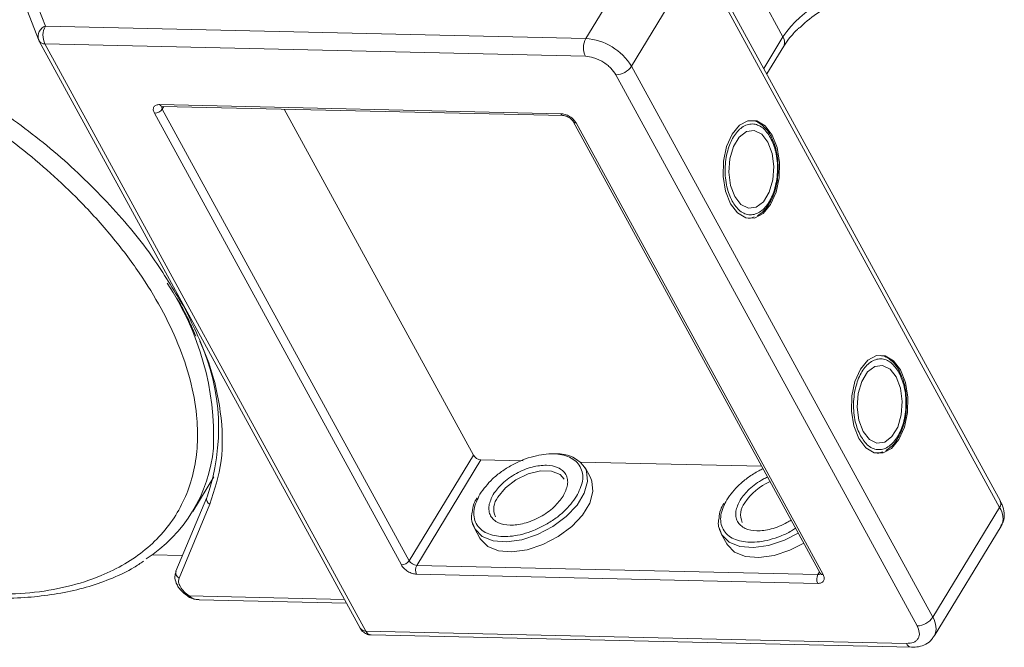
# Model space of a CAD drawing. Header units: millimetres. Extents: x 2205 to 3679, y 833 to 1866.
# Tile 82 of 86: x 3475 to 3543, y 1580 to 1624. Entities that reach past the tile are written whole.
import ezdxf

# ---------------------------------------------------------------- set-up
doc = ezdxf.new("R2010")
doc.units = ezdxf.units.MM

msp = doc.modelspace()

# ---------------------------------------------------------------- linework, layer by layer
at = {"color": 7, "linetype": 'Continuous', "lineweight": 15}
for p, q in [((3518.85, 1630.544), (3514.181, 1622.872)), ((3543.131, 1590.589), (3522.093, 1629.043)), ((3517.371, 1620.931), (3522.039, 1628.604)), ((3522.039, 1628.604), (3543.077, 1590.15)), ((3527.95, 1622.985), (3525.709, 1627.083)), ((3476.441, 1623.738), (3475.593, 1625.936)), ((3475.201, 1624.77), (3475.965, 1622.791)), ((3514.181, 1622.872), (3476.441, 1623.738)), ((3475.998, 1622.72), (3475.965, 1622.791)), ((3475.998, 1622.72), (3476.014, 1622.685)), ((3527.95, 1622.985), (3526.611, 1620.784)), ((3476.014, 1622.685), (3498.431, 1581.71)), ((3476.413, 1622.494), (3498.83, 1581.519)), ((3476.413, 1622.494), (3514.153, 1621.628)), ((3526.825, 1620.392), (3528.001, 1622.324)), ((3538.408, 1582.478), (3517.371, 1620.931)), ((3516.279, 1620.334), (3537.317, 1581.881)), ((3484.43, 1618.264), (3512.444, 1617.621)), ((3484.711, 1618.128), (3484.602, 1617.948)), ((3501.846, 1586.429), (3484.602, 1617.948)), ((3484.606, 1618.131), (3512.62, 1617.488)), ((3506.328, 1593.795), (3493.121, 1617.935)), ((3501.3, 1586.131), (3484.056, 1617.65)), ((3513.307, 1617.07), (3530.551, 1585.551)), ((3513.507, 1616.974), (3530.751, 1585.455)), ((3527.222, 1615.809), (3527.144, 1615.978)), ((3525.699, 1610.342), (3525.949, 1610.425)), ((3525.667, 1610.326), (3525.554, 1610.312)), ((3486.084, 1604.22), (3485.783, 1604.687)), ((3486.686, 1602.686), (3486.957, 1602.101)), ((3536.189, 1599.419), (3536.111, 1599.588)), ((3534.634, 1593.936), (3534.52, 1593.922)), ((3534.666, 1593.952), (3534.916, 1594.035)), ((3501.846, 1586.429), (3506.328, 1593.795)), ((3506.859, 1593.471), (3502.378, 1586.106)), ((3509.812, 1593.404), (3506.859, 1593.471)), ((3526.464, 1593.022), (3513.819, 1593.312)), ((3514.505, 1592.229), (3514.126, 1592.922)), ((3486.729, 1589.863), (3488.207, 1592.293)), ((3487.715, 1590.85), (3485.559, 1585.696)), ((3487.735, 1590.889), (3487.715, 1590.85)), ((3485.779, 1585.219), (3487.934, 1590.373)), ((3543.077, 1590.15), (3538.408, 1582.478)), ((3506.406, 1588.699), (3506.785, 1588.005)), ((3538.509, 1581.155), (3543.177, 1588.828)), ((3523.645, 1588.303), (3524.024, 1587.61)), ((3483.896, 1586.84), (3486.018, 1586.792)), ((3502.378, 1586.106), (3530.392, 1585.463)), ((3530.392, 1585.463), (3530.501, 1585.643)), ((3530.377, 1584.841), (3502.363, 1585.484)), ((3486.425, 1583.919), (3486.424, 1583.919)), ((3497.325, 1583.732), (3486.478, 1583.98)), ((3487.172, 1583.707), (3497.468, 1583.47)), ((3536.57, 1580.653), (3498.83, 1581.519)), ((3499.183, 1581.253), (3536.923, 1580.387))]:
    msp.add_line(p, q, dxfattribs=at)
at = {"color": 7, "linetype": 'Continuous', "lineweight": 15, "flags": 128}
for points in [[(3524.284, 1611.342), (3524.771, 1610.699), (3525.353, 1610.354), (3525.972, 1610.34), (3526.569, 1610.658), (3527.085, 1611.277), (3527.47, 1612.137), (3527.685, 1613.154), (3527.709, 1614.227), (3527.541, 1615.253), (3527.197, 1616.13), (3526.71, 1616.772), (3526.128, 1617.117), (3525.508, 1617.132), (3524.911, 1616.814), (3524.395, 1616.194), (3524.011, 1615.334), (3523.796, 1614.318), (3523.771, 1613.244), (3523.939, 1612.219), (3524.284, 1611.342)], [(3526.898, 1615.639), (3526.463, 1616.192), (3525.94, 1616.449), (3525.393, 1616.38), (3524.889, 1615.991), (3524.486, 1615.33), (3524.236, 1614.477), (3524.166, 1613.534), (3524.287, 1612.616), (3524.583, 1611.833), (3525.018, 1611.279), (3525.541, 1611.022), (3526.087, 1611.092), (3526.592, 1611.481), (3526.994, 1612.142), (3527.245, 1612.995), (3527.315, 1613.937), (3527.194, 1614.855), (3526.898, 1615.639)], [(3533.251, 1594.952), (3533.738, 1594.309), (3534.319, 1593.964), (3534.939, 1593.95), (3535.536, 1594.268), (3536.052, 1594.887), (3536.437, 1595.747), (3536.652, 1596.764), (3536.676, 1597.837), (3536.508, 1598.863), (3536.164, 1599.74), (3535.677, 1600.382), (3535.095, 1600.728), (3534.475, 1600.742), (3533.878, 1600.424), (3533.362, 1599.804), (3532.978, 1598.944), (3532.763, 1597.928), (3532.738, 1596.854), (3532.906, 1595.829), (3533.251, 1594.952)], [(3535.865, 1599.249), (3535.43, 1599.802), (3534.907, 1600.06), (3534.36, 1599.99), (3533.855, 1599.601), (3533.453, 1598.94), (3533.202, 1598.087), (3533.133, 1597.144), (3533.254, 1596.226), (3533.549, 1595.443), (3533.985, 1594.889), (3534.508, 1594.632), (3535.054, 1594.702), (3535.559, 1595.091), (3535.961, 1595.752), (3536.212, 1596.605), (3536.281, 1597.547), (3536.161, 1598.465), (3535.865, 1599.249)], [(3514.18, 1592.813), (3514.23, 1592.683), (3514.304, 1591.958), (3514.078, 1591.147), (3513.569, 1590.311), (3512.816, 1589.512), (3511.873, 1588.81), (3510.811, 1588.256), (3509.709, 1587.891), (3508.648, 1587.743), (3507.707, 1587.822), (3506.955, 1588.124), (3506.449, 1588.624), (3506.25, 1589.129)], [(3508.039, 1590.862), (3508.569, 1591.509), (3509.304, 1592.073), (3510.155, 1592.484), (3511.019, 1592.693), (3511.793, 1592.676), (3512.382, 1592.433), (3512.659, 1592.119)], [(3506.785, 1588.005), (3506.829, 1587.93), (3507.335, 1587.43), (3508.086, 1587.129), (3509.027, 1587.05), (3510.088, 1587.198), (3511.191, 1587.562), (3512.253, 1588.116), (3513.195, 1588.819), (3513.949, 1589.618), (3514.457, 1590.453), (3514.683, 1591.264), (3514.61, 1591.99), (3514.505, 1592.229)], [(3529.017, 1588.355), (3528.051, 1587.86), (3526.948, 1587.496), (3525.887, 1587.348), (3524.946, 1587.427), (3524.195, 1587.728), (3523.689, 1588.228), (3523.49, 1588.734)], [(3524.024, 1587.61), (3524.068, 1587.535), (3524.574, 1587.035), (3525.325, 1586.734), (3526.266, 1586.654), (3527.328, 1586.802), (3528.43, 1587.167), (3529.396, 1587.662)]]:
    msp.add_lwpolyline(points, dxfattribs=at)
at = {"color": 7, "linetype": 'Continuous', "lineweight": 15}
for centre, radius, start, end in [((3534.123, 1618.833), 7.439, 91.29253, 146.07318), ((3476.719, 1623.005), 0.784, 110.78698, 195.82957), ((3477.627, 1623.088), 1.352, 151.28833, 206.07738), ((3515.367, 1622.222), 1.352, 151.28833, 206.07738), ((3513.904, 1618.824), 4.057, 31.28833, 86.07738), ((3527.409, 1622.611), 0.657, 334.03837, 34.63952), ((3476.376, 1622.928), 0.436, 213.84386, 274.84199), ((3516.248, 1621.686), 1.353, 271.29253, 326.07318), ((3484.041, 1618.326), 0.676, 271.29253, 326.07318), ((3484.626, 1618.341), 0.211, 201.42703, 264.62651), ((3484.802, 1618.079), 0.239, 166.96444, 213.12547), ((3512.64, 1617.698), 0.211, 201.41619, 264.73451), ((3513.488, 1617.19), 0.217, 213.62857, 274.99272), ((3468.87, 1595.065), 19.321, 357.65772, 33.69882), ((3473.815, 1595.684), 14.723, 340.9924, 24.35035), ((3477.902, 1595.235), 10.318, 302.73279, 354.66622), ((3512.262, 1591.64), 2.248, 31.46144, 94.78041), ((3506.906, 1594.146), 0.676, 211.28833, 266.07738), ((3528.711, 1588.161), 4.135, 113.66206, 146.11822), ((3488.087, 1590.732), 0.39, 162.4358, 246.95329), ((3509.05, 1590.047), 1.298, 141.16362, 204.84518), ((3526.29, 1589.652), 1.298, 141.16362, 204.84518), ((3542.723, 1590.416), 0.443, 323.05751, 22.98806), ((3542.052, 1589.407), 1.266, 332.73921, 35.93869), ((3501.285, 1586.807), 0.676, 271.29253, 326.07318), ((3502.424, 1586.78), 0.676, 211.28833, 266.07738), ((3485.931, 1585.578), 0.39, 162.4358, 246.95329), ((3502.971, 1585.781), 0.676, 151.28833, 206.07738), ((3530.985, 1585.138), 0.676, 151.28833, 206.07738), ((3530.415, 1585.7), 0.239, 264.24648, 310.36926), ((3530.734, 1585.676), 0.221, 214.37766, 274.3082), ((3486.317, 1584.067), 0.183, 306.2171, 331.91249), ((3537.286, 1583.233), 1.353, 271.29253, 326.07318), ((3537.307, 1581.728), 1.333, 335.01474, 34.24778), ((3498.793, 1581.953), 0.436, 213.84386, 274.84199), ((3499.231, 1581.684), 0.434, 202.38401, 263.66952), ((3536.977, 1580.826), 0.443, 203.0669, 262.93411)]:
    msp.add_arc(centre, radius, start, end, dxfattribs=at)
for points, knots in [([(3529.141, 1623.635), (3529.252, 1623.744), (3529.751, 1624.234), (3530.904, 1625.022), (3532.475, 1625.887), (3533.463, 1626.143), (3533.955, 1626.27)], [0, 0, 0, 0, 0.078725, 0.3545282, 0.678962, 1, 1, 1, 1]), ([(3450.215, 1625.054), (3451.179, 1624.994), (3453.136, 1624.873), (3456.282, 1624.295), (3459.315, 1623.475), (3462.158, 1622.472), (3464.767, 1621.367), (3467.357, 1620.082), (3470.744, 1618.142), (3473.942, 1615.912), (3476.834, 1613.48), (3479.012, 1611.406), (3481.116, 1609.082), (3483.028, 1606.55), (3484.574, 1604.036), (3485.773, 1601.531), (3486.619, 1599.024), (3487.036, 1596.738), (3487.102, 1594.713), (3486.899, 1592.947), (3486.431, 1591.288), (3485.449, 1589.25), (3483.956, 1587.526), (3482.017, 1586.174), (3480.212, 1585.278), (3478.01, 1584.578), (3475.426, 1584.131), (3473.553, 1584.098), (3472.631, 1584.082)], [0, 0, 0, 0, 0.038862, 0.078912, 0.1200677, 0.1522272, 0.1843815, 0.2172151, 0.2500433, 0.3156185, 0.347778, 0.3799323, 0.4210926, 0.4611415, 0.5, 0.5388632, 0.578912, 0.6200677, 0.6522272, 0.6843815, 0.7172151, 0.7500433, 0.8156185, 0.847778, 0.8799323, 0.9210926, 0.9611404, 1, 1, 1, 1]), ([(3528.003, 1622.324), (3528.006, 1622.331), (3528.1, 1622.514), (3528.415, 1622.917), (3528.798, 1623.358), (3529.071, 1623.596), (3529.129, 1623.647)], [0, 0, 0, 0, 0.015478, 0.440972, 0.880268, 1, 1, 1, 1]), ([(3514.153, 1621.628), (3514.342, 1621.607), (3514.636, 1621.574), (3515.056, 1621.409), (3515.374, 1621.241), (3515.67, 1621.036), (3516.009, 1620.738), (3516.173, 1620.493), (3516.279, 1620.334)], [0, 0, 0, 0, 0.239443, 0.369807, 0.5, 0.630364, 0.760557, 1, 1, 1, 1]), ([(3485.783, 1604.687), (3485.116, 1605.788), (3483.676, 1608.165), (3480.603, 1611.723), (3476.902, 1615.25), (3474.052, 1617.31), (3472.638, 1618.332)], [0, 0, 0, 0, 0.2241567, 0.4840874, 0.7440182, 1, 1, 1, 1]), ([(3484.056, 1617.65), (3484.022, 1617.729), (3483.97, 1617.851), (3483.979, 1617.996), (3484.017, 1618.094), (3484.087, 1618.173), (3484.211, 1618.247), (3484.344, 1618.257), (3484.43, 1618.264)], [0, 0, 0, 0, 0.239443, 0.36955, 0.5, 0.630107, 0.760557, 1, 1, 1, 1]), ([(3484.543, 1618.125), (3484.545, 1618.126), (3484.547, 1618.128), (3484.586, 1618.13), (3484.606, 1618.131)], [0, 0, 0, 0, 0.489545, 1, 1, 1, 1]), ([(3512.444, 1617.621), (3512.539, 1617.61), (3512.685, 1617.594), (3512.895, 1617.512), (3513.054, 1617.428), (3513.202, 1617.325), (3513.372, 1617.176), (3513.454, 1617.053), (3513.507, 1616.974)], [0, 0, 0, 0, 0.239443, 0.3695502, 0.4999998, 0.6301073, 0.760557, 1, 1, 1, 1]), ([(3512.62, 1617.488), (3512.621, 1617.488), (3512.639, 1617.489), (3512.699, 1617.481), (3512.788, 1617.459), (3512.894, 1617.421), (3512.968, 1617.379), (3513.011, 1617.355)], [0, 0, 0, 0, 0.005502, 0.267632, 0.473873, 0.70006, 1, 1, 1, 1]), ([(3513.011, 1617.355), (3513.063, 1617.32), (3513.135, 1617.271), (3513.217, 1617.192), (3513.268, 1617.132), (3513.3, 1617.086), (3513.307, 1617.071), (3513.307, 1617.07)], [0, 0, 0, 0, 0.385972, 0.536023, 0.767852, 0.991612, 1, 1, 1, 1]), ([(3524.396, 1611.526), (3524.258, 1611.841), (3524.045, 1612.328), (3523.923, 1613.132), (3523.899, 1613.778), (3523.951, 1614.425), (3524.115, 1615.213), (3524.469, 1616.06), (3524.975, 1616.627), (3525.438, 1616.868), (3525.814, 1616.925), (3526.185, 1616.85), (3526.642, 1616.596), (3526.911, 1616.201), (3527.085, 1615.945)], [0, 0, 0, 0, 0.119721, 0.184837, 0.25, 0.315115, 0.380279, 0.5, 0.619721, 0.684837, 0.75, 0.815115, 0.880279, 1, 1, 1, 1]), ([(3527.144, 1615.978), (3527.125, 1616.021), (3527.026, 1616.243), (3526.783, 1616.569), (3526.408, 1616.915), (3526.061, 1617.118), (3525.841, 1617.129), (3525.782, 1617.131)], [0, 0, 0, 0, 0.0646456, 0.3307459, 0.605417, 0.8941319, 1, 1, 1, 1]), ([(3527.085, 1615.945), (3527.223, 1615.63), (3527.436, 1615.144), (3527.558, 1614.34), (3527.582, 1613.694), (3527.529, 1613.047), (3527.366, 1612.258), (3527.012, 1611.411), (3526.505, 1610.845), (3526.042, 1610.603), (3525.667, 1610.547), (3525.296, 1610.622), (3524.839, 1610.876), (3524.57, 1611.27), (3524.396, 1611.526)], [0, 0, 0, 0, 0.119721, 0.184837, 0.25, 0.315115, 0.380279, 0.5, 0.619721, 0.684837, 0.75, 0.815115, 0.880279, 1, 1, 1, 1]), ([(3527.617, 1613.693), (3527.61, 1614.022), (3527.599, 1614.483), (3527.473, 1615.116), (3527.367, 1615.509), (3527.255, 1615.741), (3527.222, 1615.809)], [0, 0, 0, 0, 0.432034, 0.604386, 0.884605, 1, 1, 1, 1]), ([(3526.177, 1610.5), (3526.333, 1610.608), (3526.657, 1610.833), (3527.026, 1611.353), (3527.285, 1611.903), (3527.456, 1612.44), (3527.579, 1613.024), (3527.604, 1613.458), (3527.617, 1613.693)], [0, 0, 0, 0, 0.191308, 0.39709, 0.559843, 0.686792, 0.830349, 1, 1, 1, 1]), ([(3485.617, 1604.762), (3485.843, 1604.373), (3486.247, 1603.678), (3486.552, 1602.989), (3486.686, 1602.686)], [0, 0, 0, 0, 0.560181, 1, 1, 1, 1]), ([(3487.934, 1590.373), (3488.251, 1591.356), (3488.89, 1593.336), (3488.781, 1596.78), (3487.941, 1600.437), (3486.7, 1602.965), (3486.084, 1604.22)], [0, 0, 0, 0, 0.248086, 0.5, 0.751914, 1, 1, 1, 1]), ([(3536.111, 1599.588), (3536.092, 1599.631), (3535.993, 1599.853), (3535.75, 1600.179), (3535.375, 1600.526), (3535.028, 1600.729), (3534.808, 1600.739), (3534.749, 1600.741)], [0, 0, 0, 0, 0.064646, 0.330746, 0.605417, 0.894132, 1, 1, 1, 1]), ([(3533.363, 1595.136), (3533.225, 1595.451), (3533.011, 1595.938), (3532.889, 1596.742), (3532.866, 1597.388), (3532.918, 1598.035), (3533.082, 1598.823), (3533.436, 1599.67), (3533.942, 1600.237), (3534.405, 1600.478), (3534.781, 1600.535), (3535.152, 1600.46), (3535.609, 1600.206), (3535.878, 1599.811), (3536.052, 1599.556)], [0, 0, 0, 0, 0.119721, 0.184837, 0.25, 0.315115, 0.380279, 0.5, 0.619721, 0.684837, 0.75, 0.815115, 0.880279, 1, 1, 1, 1]), ([(3536.052, 1599.556), (3536.19, 1599.24), (3536.403, 1598.754), (3536.525, 1597.95), (3536.549, 1597.304), (3536.496, 1596.657), (3536.332, 1595.869), (3535.979, 1595.021), (3535.472, 1594.455), (3535.009, 1594.213), (3534.634, 1594.157), (3534.263, 1594.232), (3533.806, 1594.486), (3533.537, 1594.88), (3533.363, 1595.136)], [0, 0, 0, 0, 0.119721, 0.184837, 0.25, 0.315115, 0.380279, 0.5, 0.619721, 0.684837, 0.75, 0.815115, 0.880279, 1, 1, 1, 1]), ([(3536.584, 1597.303), (3536.577, 1597.632), (3536.566, 1598.093), (3536.439, 1598.726), (3536.334, 1599.119), (3536.221, 1599.351), (3536.189, 1599.419)], [0, 0, 0, 0, 0.432034, 0.604386, 0.884605, 1, 1, 1, 1]), ([(3535.144, 1594.11), (3535.3, 1594.218), (3535.624, 1594.443), (3535.993, 1594.963), (3536.252, 1595.513), (3536.422, 1596.05), (3536.545, 1596.634), (3536.571, 1597.068), (3536.584, 1597.303)], [0, 0, 0, 0, 0.191308, 0.39709, 0.559843, 0.686792, 0.830349, 1, 1, 1, 1]), ([(3506.786, 1591.077), (3507.052, 1591.439), (3507.461, 1591.996), (3508.291, 1592.658), (3509.007, 1593.109), (3509.776, 1593.472), (3510.774, 1593.802), (3511.96, 1593.954), (3512.93, 1593.753), (3513.504, 1593.386), (3513.817, 1592.999), (3513.972, 1592.527), (3513.984, 1591.846), (3513.714, 1591.286), (3513.538, 1590.922)], [0, 0, 0, 0, 0.119728, 0.18418, 0.25, 0.31582, 0.380272, 0.5, 0.619728, 0.68418, 0.75, 0.81582, 0.880272, 1, 1, 1, 1]), ([(3512.604, 1590.944), (3512.731, 1591.207), (3512.927, 1591.613), (3512.919, 1592.107), (3512.805, 1592.446), (3512.582, 1592.726), (3512.166, 1592.99), (3511.463, 1593.137), (3510.603, 1593.026), (3509.881, 1592.788), (3509.327, 1592.525), (3508.81, 1592.201), (3508.21, 1591.721), (3507.912, 1591.317), (3507.72, 1591.056)], [0, 0, 0, 0, 0.119721, 0.184886, 0.25, 0.315164, 0.380279, 0.5, 0.619721, 0.684886, 0.75, 0.815164, 0.880279, 1, 1, 1, 1]), ([(3524.026, 1590.682), (3524.291, 1591.044), (3524.7, 1591.602), (3525.532, 1592.259), (3526.098, 1592.633), (3526.459, 1592.797), (3526.562, 1592.843)], [0, 0, 0, 0, 0.433428, 0.66675, 0.905024, 1, 1, 1, 1]), ([(3526.878, 1592.264), (3526.776, 1592.218), (3526.488, 1592.088), (3526.05, 1591.803), (3525.449, 1591.327), (3525.152, 1590.922), (3524.959, 1590.66)], [0, 0, 0, 0, 0.126659, 0.354302, 0.581769, 1, 1, 1, 1]), ([(3506.575, 1590.806), (3506.495, 1590.667), (3506.294, 1590.321), (3506.266, 1589.991), (3506.248, 1589.794)], [0, 0, 0, 0, 0.401017, 1, 1, 1, 1]), ([(3513.538, 1590.922), (3513.272, 1590.56), (3512.863, 1590.004), (3512.034, 1589.342), (3511.317, 1588.89), (3510.548, 1588.528), (3509.55, 1588.197), (3508.364, 1588.045), (3507.394, 1588.247), (3506.82, 1588.613), (3506.507, 1589), (3506.352, 1589.472), (3506.34, 1590.153), (3506.61, 1590.713), (3506.786, 1591.077)], [0, 0, 0, 0, 0.119728, 0.18418, 0.25, 0.31582, 0.380272, 0.5, 0.619728, 0.68418, 0.75, 0.81582, 0.880272, 1, 1, 1, 1]), ([(3507.72, 1591.056), (3507.593, 1590.793), (3507.397, 1590.386), (3507.405, 1589.893), (3507.519, 1589.554), (3507.743, 1589.273), (3508.159, 1589.009), (3508.862, 1588.862), (3509.721, 1588.973), (3510.444, 1589.212), (3510.997, 1589.474), (3511.515, 1589.798), (3512.115, 1590.278), (3512.412, 1590.682), (3512.604, 1590.944)], [0, 0, 0, 0, 0.119721, 0.184886, 0.25, 0.315164, 0.380279, 0.5, 0.619721, 0.684886, 0.75, 0.815164, 0.880279, 1, 1, 1, 1]), ([(3523.814, 1590.41), (3523.734, 1590.271), (3523.534, 1589.925), (3523.505, 1589.596), (3523.488, 1589.398)], [0, 0, 0, 0, 0.401017, 1, 1, 1, 1]), ([(3528.834, 1588.689), (3528.74, 1588.628), (3528.408, 1588.413), (3527.785, 1588.135), (3526.791, 1587.8), (3525.603, 1587.65), (3524.633, 1587.851), (3524.059, 1588.218), (3523.747, 1588.605), (3523.592, 1589.076), (3523.58, 1589.758), (3523.85, 1590.318), (3524.026, 1590.682)], [0, 0, 0, 0, 0.033799, 0.118592, 0.201624, 0.355866, 0.510108, 0.59314, 0.677933, 0.762726, 0.845758, 1, 1, 1, 1]), ([(3524.959, 1590.66), (3524.832, 1590.397), (3524.637, 1589.991), (3524.645, 1589.497), (3524.759, 1589.158), (3524.982, 1588.878), (3525.398, 1588.613), (3526.101, 1588.467), (3526.961, 1588.577), (3527.682, 1588.818), (3528.159, 1589.035), (3528.423, 1589.207), (3528.517, 1589.268)], [0, 0, 0, 0, 0.152268, 0.235147, 0.317962, 0.400841, 0.483657, 0.635924, 0.788192, 0.871071, 0.953886, 1, 1, 1, 1]), ([(3543.158, 1588.856), (3543.218, 1588.947), (3543.392, 1589.212), (3543.417, 1589.748), (3543.318, 1590.239), (3543.164, 1590.504), (3543.117, 1590.586)], [0, 0, 0, 0, 0.179646, 0.517827, 0.85097, 1, 1, 1, 1]), ([(3506.248, 1589.794), (3506.228, 1589.706), (3506.134, 1589.297), (3506.286, 1588.962), (3506.406, 1588.699)], [0, 0, 0, 0, 0.212887, 1, 1, 1, 1]), ([(3523.488, 1589.398), (3523.468, 1589.311), (3523.374, 1588.901), (3523.526, 1588.566), (3523.645, 1588.303)], [0, 0, 0, 0, 0.212887, 1, 1, 1, 1]), ([(3472.974, 1583.834), (3473.316, 1583.826), (3474.33, 1583.802), (3475.933, 1583.922), (3477.776, 1584.189), (3479.519, 1584.615), (3481.144, 1585.202), (3482.41, 1585.793), (3483.069, 1586.245), (3483.286, 1586.393)], [0, 0, 0, 0, 0.083579, 0.248214, 0.413815, 0.580411, 0.748174, 0.91744, 1, 1, 1, 1]), ([(3485.571, 1585.692), (3485.532, 1585.57), (3485.447, 1585.301), (3485.551, 1584.907), (3485.74, 1584.562), (3486.026, 1584.207), (3486.316, 1584.001), (3486.498, 1583.872)], [0, 0, 0, 0, 0.189336, 0.414299, 0.570527, 0.730614, 1, 1, 1, 1]), ([(3502.363, 1585.484), (3502.268, 1585.494), (3502.122, 1585.511), (3501.911, 1585.593), (3501.753, 1585.677), (3501.605, 1585.779), (3501.435, 1585.928), (3501.353, 1586.051), (3501.3, 1586.131)], [0, 0, 0, 0, 0.239443, 0.36955, 0.5, 0.630107, 0.760557, 1, 1, 1, 1]), ([(3486.478, 1583.98), (3486.356, 1584.071), (3486.105, 1584.257), (3485.845, 1584.602), (3485.715, 1584.947), (3485.758, 1585.13), (3485.779, 1585.219)], [0, 0, 0, 0, 0.241864, 0.5, 0.758136, 1, 1, 1, 1]), ([(3530.751, 1585.455), (3530.784, 1585.376), (3530.836, 1585.254), (3530.827, 1585.109), (3530.79, 1585.011), (3530.72, 1584.932), (3530.595, 1584.857), (3530.463, 1584.847), (3530.377, 1584.841)], [0, 0, 0, 0, 0.239443, 0.36955, 0.5, 0.630107, 0.760557, 1, 1, 1, 1]), ([(3530.551, 1585.551), (3530.559, 1585.536), (3530.574, 1585.505), (3530.576, 1585.486), (3530.576, 1585.49), (3530.576, 1585.491)], [0, 0, 0, 0, 0.437848, 0.899625, 1, 1, 1, 1]), ([(3486.424, 1583.919), (3486.549, 1583.855), (3486.785, 1583.734), (3487.048, 1583.715), (3487.171, 1583.707)], [0, 0, 0, 0, 0.529898, 1, 1, 1, 1]), ([(3486.478, 1583.98), (3486.58, 1583.902), (3486.785, 1583.744), (3487.043, 1583.723), (3487.173, 1583.713)], [0, 0, 0, 0, 0.493587, 1, 1, 1, 1]), ([(3498.433, 1581.711), (3498.438, 1581.701), (3498.48, 1581.611), (3498.615, 1581.461), (3498.858, 1581.311), (3499.067, 1581.238), (3499.177, 1581.255), (3499.183, 1581.256)], [0, 0, 0, 0, 0.038505, 0.323132, 0.637905, 0.979005, 1, 1, 1, 1]), ([(3537.317, 1581.881), (3537.384, 1581.723), (3537.488, 1581.478), (3537.47, 1581.189), (3537.394, 1580.992), (3537.255, 1580.835), (3537.006, 1580.685), (3536.741, 1580.666), (3536.57, 1580.653)], [0, 0, 0, 0, 0.239443, 0.369807, 0.5, 0.630364, 0.760557, 1, 1, 1, 1]), ([(3536.923, 1580.389), (3537.089, 1580.394), (3537.44, 1580.404), (3537.931, 1580.585), (3538.323, 1580.85), (3538.448, 1581.1), (3538.49, 1581.183)], [0, 0, 0, 0, 0.261157, 0.549328, 0.849591, 1, 1, 1, 1])]:
    msp.add_open_spline(points, degree=3, knots=knots, dxfattribs=at)

doc.saveas('drawing.dxf')
